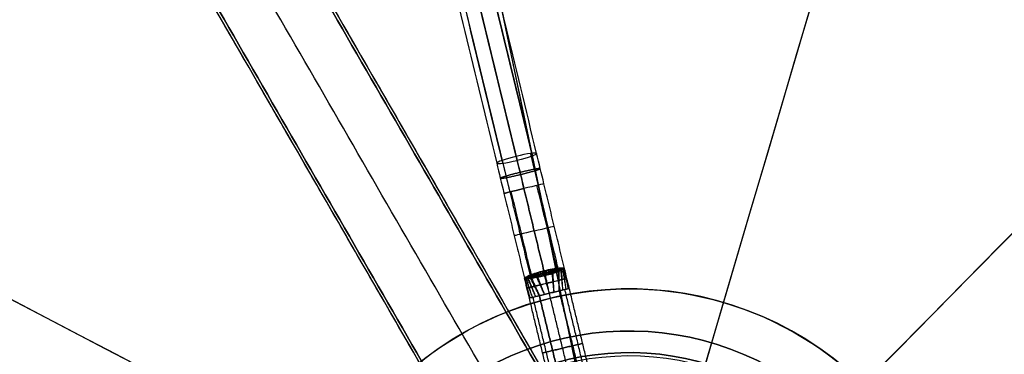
# Model space of a CAD drawing. Header units: millimetres. Extents: x -2184 to 252, y -240 to 239.
# Tile 252 of 256: x -59 to 36, y 26 to 58. Entities that reach past the tile are written whole.
import ezdxf

# ---------------------------------------------------------------- set-up
doc = ezdxf.new("R2010")
doc.units = ezdxf.units.MM
for name, color, linetype, true_color in [('IGES level 15', 7, 'Continuous', 0xcad1ed), ('IGES level 22', 7, 'Continuous', 0x868b8b), ('IGES level 26', 7, 'Continuous', 0x7e7e7e), ('IGES level 3', 7, 'Continuous', 0x868b8b), ('IGES level 38', 7, 'Continuous', 0x868b8b), ('IGES level 46', 7, 'Continuous', 0xcbd2ee), ('IGES level 5', 7, 'Continuous', 0x868b8b), ('IGES level 7', 7, 'Continuous', 0xcbd2ee)]:
    doc.layers.add(name, color=color, linetype=linetype, true_color=true_color)

# ---------------------------------------------------------------- blocks, each defined once
blk = doc.blocks.new('DOME PIE')
at = {"layer": 'IGES level 15', "extrusion": (0, 0, -1)}
for radius in [210, 210, 206, 206]:
    blk.add_arc((-121.895, 221.129, -1212), radius, 286.39679, 106.39679, dxfattribs=at)
at = {"layer": 'IGES level 15', "extrusion": (0.979123, 0.203269, -6.12323e-17)}
for radius in [210, 206]:
    blk.add_arc((191.734, 1212, 164.299), radius, 360, 90, dxfattribs=at)
at = {"layer": 'IGES level 15'}
for radius in [210, 210, 206, 206]:
    blk.add_arc((121.895, 221.129, 1212), radius, 253.60321, 73.60321, dxfattribs=at)
at = {"layer": 'IGES level 15', "extrusion": (0.95933, -0.282288, 1.29995e-17)}
blk.add_arc((246.545, 1212, 54.516), 210, 0, 90, dxfattribs=at)
at = {"layer": 'IGES level 15', "extrusion": (0.95933, -0.282288, 3.63849e-17)}
blk.add_arc((246.545, 1212, 54.516), 206, 0, 90, dxfattribs=at)
at = {"layer": 'IGES level 15', "extrusion": (0.712984, -0.70118, 6.12323e-17)}
for radius in [210, 206]:
    blk.add_arc((243.132, 1212, -68.142), radius, 360, 90, dxfattribs=at)
at = {"layer": 'IGES level 15', "extrusion": (0.46402, 0.885825, -6.12323e-17)}
for radius in [210, 206]:
    blk.add_arc((-5.37, 1212, 252.443), radius, 360, 90, dxfattribs=at)
at = {"layer": 'IGES level 22', "extrusion": (0, 0, -1)}
blk.add_arc((-121.895, 221.129, -1209), 26, 300.9225, 120.9225, dxfattribs=at)
at = {"layer": 'IGES level 26', "extrusion": (0, 0, -1)}
for centre, radius in [((-121.895, 221.129, -1219.619), 28.4), ((-121.895, 221.129, -1217.619), 28.4), ((-121.895, 221.129, -1218.119), 26.3), ((-121.895, 221.129, -1216.869), 26.3)]:
    blk.add_arc(centre, radius, 313.23622, 133.23622, dxfattribs=at)
at = {"layer": 'IGES level 26'}
for radius in [28.4, 26.3]:
    blk.add_arc((121.895, 221.129, 1215.619), radius, 46.76378, 226.76378, dxfattribs=at)
blk.add_open_spline([(129.299, 248.547, 1219.619), (129.299, 248.547, 1215.619)], degree=1, dxfattribs=at)
at = {"layer": 'IGES level 3', "extrusion": (0, 0, -1)}
for centre in [(-121.895, 221.129, -1211), (-121.895, 221.129, -1210)]:
    blk.add_arc(centre, 32.5, 316.39679, 136.39679, dxfattribs=at)
at = {"layer": 'IGES level 3'}
blk.add_arc((121.895, 221.129, 1209), 32.5, 43.60321, 223.60321, dxfattribs=at)
for points in [[(132.085, 251.99, 1211), (132.085, 251.99, 1209)], [(104.503, 248.583, 1211), (104.503, 248.583, 1209)]]:
    blk.add_open_spline(points, degree=1, dxfattribs=at)
at = {"layer": 'IGES level 38'}
for points in [[(0, 442.257), (120.388, 233.739)], [(0, 442.257, 12.5), (120.388, 233.739, 12.5)], [(1.5, 439.659, 25), (120.388, 233.739, 25)], [(111.728, 228.739), (-8.66, 437.257)], [(111.728, 228.739, 12.5), (-8.66, 437.257, 12.5)], [(111.728, 228.739, 25), (-7.16, 434.659, 25)]]:
    blk.add_open_spline(points, degree=1, dxfattribs=at)
at = {"layer": 'IGES level 46'}
for points in [[(-0.217, 442.132, -0.5), (119.783, 234.286, -0.5)], [(119.783, 234.286), (-0.217, 442.132)], [(-0.217, 442.132, -0.25), (119.783, 234.286, -0.25)], [(115.67, 231.911), (-4.33, 439.757)], [(115.67, 231.911, -0.5), (-4.33, 439.757, -0.5)], [(111.556, 229.536, -0.5), (-8.444, 437.382, -0.5)], [(-8.444, 437.382), (111.556, 229.536)], [(111.556, 229.536, -0.25), (-8.444, 437.382, -0.25)]]:
    blk.add_open_spline(points, degree=1, dxfattribs=at)
at = {"layer": 'IGES level 5', "extrusion": (0, 0, -1)}
for centre, radius, start, end in [((-121.895, 221.129, -1200.5), 211.5, 69.12965, 249.12965), ((-121.895, 221.129, -1211), 211.5, 69.12965, 249.12965), ((-121.895, 221.129, -1211), 210.5, 69.12965, 249.12965), ((-121.895, 221.129, -1200), 199.5, 69.12965, 249.12965), ((-121.895, 221.129, -1205.75), 211.5, 69.12965, 249.12965), ((-121.895, 221.129, -1205.75), 210.5, 69.12965, 249.12965), ((-121.895, 221.129, -1212), 210, 286.39679, 106.39679), ((-121.895, 221.129, -1212), 206, 286.39679, 106.39679), ((-121.895, 221.129, -1199.5), 199.5, 69.12965, 249.12965), ((-121.895, 221.129, -1212), 210, 106.39679, 286.39679), ((-121.895, 221.129, -1205.75), 211.5, 249.12965, 69.12965), ((-121.895, 221.129, -1211), 211.5, 249.12965, 69.12965), ((-121.895, 221.129, -1212), 206, 106.39679, 286.39679), ((-121.895, 221.129, -1205.75), 210.5, 249.12965, 69.12965), ((-121.895, 221.129, -1200.5), 210.5, 249.12965, 69.12965), ((-121.895, 221.129, -1211), 210.5, 249.12965, 69.12965), ((-121.895, 221.129, -1199.5), 199.5, 249.12965, 69.12965), ((-121.895, 221.129, -1200), 199.5, 249.12965, 69.12965), ((-121.895, 221.129, -1206), 206, 286.39679, 15.28418)]:
    blk.add_arc(centre, radius, start, end, dxfattribs=at)
at = {"layer": 'IGES level 5'}
for centre, radius, start, end in [((121.895, 221.129, 1200.5), 210.5, 290.87035, 110.87035), ((121.895, 221.129, 1199), 210, 290.87035, 110.87035), ((121.895, 221.129, 1200), 206, 73.60321, 253.60321), ((121.895, 221.129, 1199), 199.5, 290.87035, 110.87035), ((121.895, 221.129, 1200.5), 211.5, 110.87035, 290.87035), ((121.895, 221.129, 1200), 206, 253.60321, 73.60321), ((121.895, 221.129, 1199), 210, 110.87035, 290.87035), ((121.895, 221.129, 1200), 210, 110.87035, 253.60321), ((121.895, 221.129, 1199), 199.5, 110.87035, 290.87035)]:
    blk.add_arc(centre, radius, start, end, dxfattribs=at)
for points in [[(197.086, 23.916, 1199.439), (591.512, 174.298, 1199.439), (441.129, 568.724, 1199.439), (46.704, 418.341, 1199.439)], [(196.835, 24.577, 1200.146), (589.939, 174.455, 1200.146), (440.06, 567.559, 1200.146), (46.956, 417.681, 1200.146)], [(46.704, 418.341, 1199.439), (-347.722, 267.959, 1199.439), (-197.339, -126.467, 1199.439), (197.086, 23.916, 1199.439)], [(46.956, 417.681, 1200.146), (-346.148, 267.802, 1200.146), (-196.27, -125.302, 1200.146), (196.835, 24.577, 1200.146)]]:
    blk.add_rational_spline(points, [0.816490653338, 0.272163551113, 0.272163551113, 0.816490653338], degree=3, dxfattribs=at)
at = {"layer": 'IGES level 7', "extrusion": (0.233997, -0.966989, 0.100881)}
for start, end in [(90, 180), (0, 90), (180, 270)]:
    blk.add_arc((170.484, 1229.146, -109.325), 2, start, end, dxfattribs=at)
at = {"layer": 'IGES level 7', "extrusion": (-0.971948, -0.235197, 1.07493e-09)}
blk.add_arc((-229.739, 1182, -170.484), 32, 90, 95.78991, dxfattribs=at)
at = {"layer": 'IGES level 7', "extrusion": (-0.233997, 0.966989, -0.100881)}
blk.add_arc((-170.484, 1229.146, 109.325), 2, 180, 270, dxfattribs=at)
at = {"layer": 'IGES level 7', "extrusion": (-0.971948, -0.235197, 3.88892e-09)}
blk.add_arc((-229.739, 1182, -172.484), 30, 90, 95.78991, dxfattribs=at)
at = {"layer": 'IGES level 7', "extrusion": (0.971948, 0.235197, 1.31124e-09)}
blk.add_arc((229.739, 1182, 168.484), 30, 84.21009, 90, dxfattribs=at)
at = {"layer": 'IGES level 7', "extrusion": (0.971948, 0.235197, -8.56024e-10)}
blk.add_arc((229.739, 1182, 170.484), 28, 84.21009, 90, dxfattribs=at)
at = {"layer": 'IGES level 7', "extrusion": (0.235197, -0.971948, 1.63202e-27)}
blk.add_arc((170.484, 1212, -229.739), 2, 90, 180, dxfattribs=at)
at = {"layer": 'IGES level 7', "extrusion": (0.235197, -0.971948, -2.66871e-11)}
blk.add_arc((170.484, 1212, -229.739), 2, 180, 270, dxfattribs=at)
at = {"layer": 'IGES level 7', "extrusion": (0.235197, -0.971948, 2.66501e-11)}
blk.add_arc((170.484, 1212, -229.739), 2, 0, 90, dxfattribs=at)
at = {"layer": 'IGES level 7', "extrusion": (-0.235197, 0.971948, 2.66361e-11)}
blk.add_arc((-170.484, 1212, 229.739), 2, 180, 270, dxfattribs=at)
at = {"layer": 'IGES level 7', "extrusion": (-0.235197, 0.971948, 0)}
for centre, radius, start, end in [((-170.484, 1212, 225.498), 2, 90, 180), ((-170.484, 1212, 225.498), 2, 270, 360), ((-171.484, 1212, 213.756), 1, 90, 270), ((-169.484, 1212, 213.756), 1, 270, 360), ((-169.484, 1212, 213.756), 1, 0, 90)]:
    blk.add_arc(centre, radius, start, end, dxfattribs=at)
at = {"layer": 'IGES level 7', "extrusion": (0.235197, -0.971948, 0)}
for start, end in [(270, 360), (90, 180)]:
    blk.add_arc((170.484, 1212, -225.498), 2, start, end, dxfattribs=at)
at = {"layer": 'IGES level 7', "extrusion": (0.551192, 0.414238, -0.724289)}
blk.add_arc((136.105, 1011.591, -709.459), 1, 270.44394, 287.34197, dxfattribs=at)
at = {"layer": 'IGES level 7', "extrusion": (0.585836, 0.425501, 0.689743)}
blk.add_arc((140.045, 711.626, 1011.16), 1, 74.13879, 91.22962, dxfattribs=at)
at = {"layer": 'IGES level 7', "extrusion": (0.971666, 0.236356, -1.99537e-13)}
blk.add_arc((221.288, 1213, 170.749), 1, 90, 116.57557, dxfattribs=at)
at = {"layer": 'IGES level 7', "extrusion": (0.972228, 0.234037, 8.72146e-14)}
blk.add_arc((221.695, 1211, 170.22), 1, 243.42443, 270, dxfattribs=at)
at = {"layer": 'IGES level 7', "extrusion": (0.71556, -0.110583, 0.689743)}
blk.add_arc((269.914, 826.027, 889.048), 1, 268.77038, 285.86121, dxfattribs=at)
at = {"layer": 'IGES level 7', "extrusion": (0.6796, -0.116405, -0.724289)}
blk.add_arc((271.098, 886.53, -830.33), 1, 72.65803, 89.55606, dxfattribs=at)
at = {"layer": 'IGES level 7'}
for points, degree in [([(110.909, 266.529, 1213.837), (86.104, 369.035, 1203.143)], 1), ([(112.429, 266.821, 1213.109), (87.624, 369.327, 1202.415)], 1), ([(87.684, 369.078, 1199.891), (112.489, 266.572, 1210.585)], 1), ([(112.9, 266.804, 1211.847), (88.095, 369.309, 1201.153)], 1), ([(84.208, 368.369, 1201.153), (109.012, 265.863, 1211.847)], 1), ([(84.743, 368.645, 1202.56), (109.548, 266.139, 1213.254)], 1), ([(109.615, 265.862, 1210.44), (84.81, 368.368, 1199.746)], 1), ([(86.199, 368.643, 1199.163), (111.004, 266.137, 1209.857)], 1), ([(113.608, 255.375, 1214), (111.668, 263.392, 1214)], 1), ([(111.668, 263.392, 1210), (113.608, 255.375, 1210)], 1), ([(112.901, 263.69, 1210.454), (114.857, 255.607, 1210.454)], 1), ([(115.001, 255.63, 1213.414), (113.043, 263.724, 1213.414)], 1), ([(115.607, 255.617, 1212), (113.612, 263.862, 1212)], 1), ([(109.724, 262.921, 1212), (111.719, 254.676, 1212)], 1), ([(110.294, 263.059, 1213.414), (112.255, 254.952, 1213.414)], 1), ([(112.389, 255.02, 1210.454), (110.435, 263.093, 1210.454)], 1), ([(112.167, 254.926, 1210.684), (111.915, 254.804, 1210.998), (111.755, 254.732, 1211.395), (111.728, 254.678, 1211.812)], 3), ([(111.73, 254.669, 1211.81), (111.756, 254.732, 1211.394), (111.915, 254.804, 1210.997), (112.167, 254.926, 1210.684)], 3), ([(112.167, 254.926, 1210.684), (112.512, 255.092, 1210.256), (113.05, 255.241, 1210), (113.608, 255.375, 1210)], 3), ([(113.608, 255.375, 1214), (113.084, 255.248, 1214), (112.579, 255.105, 1213.776), (112.236, 254.943, 1213.393)], 3), ([(113.67, 253.091, 1213), (113.006, 254.784, 1213.769)], 1), ([(115.094, 255.634, 1213.316), (114.712, 255.625, 1213.744), (114.166, 255.511, 1214), (113.608, 255.375, 1214)], 3), ([(113.608, 255.375, 1210), (114.132, 255.502, 1210), (114.646, 255.605, 1210.224), (115.026, 255.618, 1210.607)], 3), ([(114.134, 253.203, 1211), (113.667, 254.929, 1210.106)], 1), ([(114.134, 253.203, 1213), (113.759, 254.952, 1213.894)], 1), ([(114.597, 253.315, 1211), (114.414, 255.125, 1210.231)], 1), ([(114.597, 253.315, 1213), (114.499, 255.147, 1213.732)], 1), ([(115.008, 255.324, 1210.581), (115.008, 255.324, 1210.581), (115.007, 255.323, 1210.58), (115.006, 255.323, 1210.58)], 3), ([(115.585, 255.612, 1211.701), (115.518, 255.602, 1211.261), (115.328, 255.455, 1210.859), (115.008, 255.324, 1210.581)], 3), ([(115.008, 255.324, 1210.581), (115.328, 255.455, 1210.859), (115.518, 255.602, 1211.261), (115.587, 255.602, 1211.699)], 3), ([(115.106, 253.438, 1211), (115.008, 255.324, 1210.581)], 1), ([(115.106, 253.438, 1213), (115.076, 255.342, 1213.349)], 1), ([(115.598, 255.615, 1212.189), (115.555, 255.61, 1212.635), (115.385, 255.474, 1213.051), (115.078, 255.343, 1213.348)], 3), ([(115.078, 255.343, 1213.348), (115.385, 255.474, 1213.051), (115.555, 255.61, 1212.635), (115.601, 255.606, 1212.19)], 3), ([(115.094, 255.634, 1213.316), (115.375, 255.641, 1213.002), (115.55, 255.65, 1212.605), (115.599, 255.615, 1212.188)], 3), ([(115.601, 255.606, 1212.19), (115.549, 255.65, 1212.606), (115.375, 255.641, 1213.003), (115.094, 255.634, 1213.316)], 3), ([(115.455, 253.523, 1211.067), (115.274, 255.443, 1210.876)], 1), ([(115.455, 253.523, 1212.933), (115.328, 255.457, 1213.039)], 1), ([(115.772, 253.599, 1211.272), (115.456, 255.54, 1211.214)], 1), ([(115.772, 253.599, 1212.728), (115.494, 255.549, 1212.69)], 1), ([(115.996, 253.654, 1211.6), (115.565, 255.597, 1211.575)], 1), ([(115.996, 253.654, 1212.4), (115.584, 255.601, 1212.321)], 1), ([(115.599, 255.615, 1212.188), (115.598, 255.615, 1212.188), (115.598, 255.615, 1212.189), (115.598, 255.615, 1212.189)], 3), ([(115.599, 255.615, 1212.188), (115.604, 255.616, 1212.125), (115.607, 255.617, 1212.063), (115.607, 255.617, 1212)], 3), ([(116.078, 253.673, 1212), (115.607, 255.615, 1211.947)], 1), ([(111.728, 254.678, 1211.812), (111.722, 254.677, 1211.875), (111.719, 254.676, 1211.937), (111.719, 254.676, 1212)], 3), ([(112.19, 252.732, 1212), (111.72, 254.675, 1212.053)], 1), ([(111.728, 254.678, 1211.811), (111.769, 254.694, 1211.365), (111.982, 254.651, 1210.949), (112.316, 254.674, 1210.652)], 3), ([(111.728, 254.678, 1211.812), (111.728, 254.678, 1211.812), (111.728, 254.678, 1211.811), (111.728, 254.678, 1211.811)], 3), ([(112.316, 254.674, 1210.652), (111.982, 254.651, 1210.949), (111.769, 254.694, 1211.365), (111.73, 254.669, 1211.81)], 3), ([(111.744, 254.672, 1212.301), (112.387, 254.689, 1213.419), (112.387, 254.689, 1213.42), (111.741, 254.682, 1212.299)], 3), ([(112.386, 254.689, 1213.419), (112.04, 254.663, 1213.142), (111.805, 254.704, 1212.739), (111.744, 254.672, 1212.301)], 3), ([(112.271, 252.752, 1211.6), (111.747, 254.673, 1211.679)], 1), ([(112.271, 252.752, 1212.4), (111.766, 254.678, 1212.425)], 1), ([(112.495, 252.806, 1211.272), (111.851, 254.668, 1211.31)], 1), ([(112.495, 252.806, 1212.728), (111.889, 254.677, 1212.786)], 1), ([(112.812, 252.883, 1211.067), (112.041, 254.661, 1210.961)], 1), ([(112.812, 252.883, 1212.933), (112.095, 254.674, 1213.124)], 1), ([(113.162, 252.968, 1211), (112.318, 254.674, 1210.651)], 1), ([(112.386, 254.689, 1213.419), (113.162, 252.968, 1213)], 1), ([(112.388, 254.689, 1213.42), (112.387, 254.689, 1213.42), (112.387, 254.689, 1213.419), (112.386, 254.689, 1213.419)], 3), ([(113.67, 253.091, 1211), (112.92, 254.765, 1210.268)], 1), ([(115.106, 253.438, 1211), (113.162, 252.968, 1211)], 1), ([(113.162, 252.968, 1213), (115.106, 253.438, 1213)], 1), ([(115.749, 242.276, 1213), (113.162, 252.968, 1213)], 1), ([(113.162, 252.968, 1211), (115.749, 242.276, 1211)], 1), ([(116.721, 242.511, 1211), (114.134, 253.203, 1211)], 1), ([(116.721, 242.511, 1213), (114.134, 253.203, 1213)], 1), ([(117.693, 242.747, 1211), (115.106, 253.438, 1211)], 1), ([(115.106, 253.438, 1213), (117.693, 242.747, 1213)], 1), ([(118.233, 242.877, 1212.831), (115.646, 253.569, 1212.831)], 1), ([(118.233, 242.877, 1211.169), (115.646, 253.569, 1211.169)], 1), ([(118.665, 242.982, 1212), (116.078, 253.673, 1212)], 1), ([(114.777, 242.041, 1212), (112.19, 252.732, 1212)], 1), ([(115.132, 242.127, 1211.227), (112.545, 252.818, 1211.227)], 1), ([(115.132, 242.127, 1212.773), (112.545, 252.818, 1212.773)], 1), ([(114.455, 247.622, 1211), (116.399, 248.092, 1211)], 1), ([(116.399, 248.092, 1213), (114.455, 247.622, 1213)], 1)]:
    blk.add_open_spline(points, degree=degree, dxfattribs=at)
for points, weights, degree in [([(112.297, 266.804, 1213.254), (112.545, 265.781, 1213.361), (112.794, 264.753, 1213.414), (113.043, 263.724, 1213.414)], [0.816490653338, 0.815795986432, 0.815795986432, 0.816490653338], 3), ([(112.364, 266.527, 1210.44), (112.59, 265.596, 1210.537), (112.816, 264.661, 1210.586), (113.043, 263.724, 1210.586)], [0.816490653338, 0.815795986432, 0.815795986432, 0.816490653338], 3), ([(109.548, 266.139, 1213.254), (109.796, 265.116, 1213.361), (110.045, 264.088, 1213.414), (110.294, 263.059, 1213.414)], [0.816490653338, 0.815795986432, 0.815795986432, 0.816490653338], 3), ([(109.615, 265.862, 1210.44), (109.841, 264.93, 1210.537), (110.067, 263.995, 1210.586), (110.294, 263.059, 1210.586)], [0.816490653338, 0.815795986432, 0.815795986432, 0.816490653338], 3), ([(113.256, 265.335, 1211.962), (113.242, 265.392, 1213.132), (112.427, 265.238, 1213.959), (111.288, 264.962, 1213.959)], [0.955967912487, 0.769303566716, 0.769303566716, 0.955967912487], 3), ([(111.335, 264.766, 1209.964), (112.474, 265.042, 1209.964), (113.27, 265.277, 1210.792), (113.256, 265.335, 1211.962)], [0.955967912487, 0.769303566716, 0.769303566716, 0.955967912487], 3), ([(111.288, 264.962, 1213.959), (110.149, 264.687, 1213.959), (109.354, 264.451, 1213.132), (109.368, 264.394, 1211.962)], [0.955967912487, 0.769303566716, 0.769303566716, 0.955967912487], 3), ([(109.368, 264.394, 1211.962), (109.382, 264.336, 1210.792), (110.197, 264.491, 1209.964), (111.335, 264.766, 1209.964)], [0.955967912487, 0.769303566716, 0.769303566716, 0.955967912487], 3), ([(112.018, 254.794, 1210.92), (112.049, 254.726, 1210.905), (112.089, 254.662, 1210.896)], [0.99807858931, 0.996180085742, 1], 2), ([(112.077, 254.807, 1213.168), (112.109, 254.74, 1213.183), (112.15, 254.675, 1213.191)], [0.99803720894, 0.996099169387, 1], 2), ([(112.091, 254.854, 1210.797), (112.136, 254.756, 1210.775), (112.198, 254.667, 1210.767)], [0.998292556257, 0.993210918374, 1], 2), ([(112.155, 254.869, 1213.286), (112.202, 254.771, 1213.308), (112.266, 254.681, 1213.314)], [0.998248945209, 0.993039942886, 1], 2), ([(112.195, 254.905, 1213.341), (112.25, 254.79, 1213.366), (112.327, 254.685, 1213.369)], [0.998880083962, 0.991097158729, 1], 2), ([(112.2, 254.941, 1210.645), (112.261, 254.802, 1210.615), (112.354, 254.678, 1210.619)], [1, 0.988178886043, 0.999999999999], 2), ([(112.215, 254.924, 1213.367), (112.274, 254.8, 1213.395), (112.357, 254.687, 1213.395)], [0.999372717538, 0.990026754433, 1], 2), ([(112.233, 254.956, 1210.607), (112.296, 254.811, 1210.579), (112.392, 254.681, 1210.587)], [1, 0.987251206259, 0.999999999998], 2), ([(112.302, 254.986, 1210.534), (112.369, 254.829, 1210.508), (112.469, 254.69, 1210.527)], [1, 0.985484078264, 0.999999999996], 2), ([(112.37, 255.002, 1213.527), (112.438, 254.845, 1213.552), (112.538, 254.706, 1213.531)], [1, 0.98542726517, 0.999999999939], 2), ([(112.454, 255.044, 1210.4), (112.524, 254.867, 1210.38), (112.63, 254.713, 1210.418)], [1, 0.982245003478, 0.99999999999], 2), ([(112.519, 255.059, 1213.648), (112.59, 254.883, 1213.667), (112.695, 254.729, 1213.627)], [1, 0.982330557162, 0.999999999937], 2), ([(112.622, 255.102, 1210.281), (112.694, 254.909, 1210.267), (112.801, 254.742, 1210.323)], [1, 0.979382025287, 0.999999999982], 2), ([(112.68, 255.114, 1213.753), (112.752, 254.923, 1213.767), (112.857, 254.756, 1213.709)], [1, 0.979615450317, 0.999999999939], 2), ([(112.711, 255.131, 1210.229), (112.784, 254.931, 1210.216), (112.889, 254.759, 1210.282)], [1, 0.97812070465, 0.999999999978], 2), ([(112.764, 255.141, 1213.798), (112.837, 254.944, 1213.81), (112.941, 254.772, 1213.745)], [1, 0.978409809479, 0.999999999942], 2), ([(112.802, 255.16, 1210.182), (112.875, 254.954, 1210.172), (112.979, 254.777, 1210.245)], [1, 0.977016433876, 0.999999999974], 2), ([(112.851, 255.169, 1213.84), (112.925, 254.966, 1213.85), (113.026, 254.789, 1213.777)], [1, 0.977316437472, 0.999999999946], 2), ([(112.94, 255.197, 1213.877), (113.013, 254.988, 1213.885), (113.111, 254.806, 1213.805)], [1, 0.976390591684, 0.999999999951], 2), ([(112.992, 255.216, 1210.104), (113.062, 255.001, 1210.098), (113.155, 254.814, 1210.185)], [1, 0.975343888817, 0.999999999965], 2), ([(113.032, 255.224, 1213.909), (113.104, 255.011, 1213.915), (113.196, 254.825, 1213.829)], [1, 0.975615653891, 0.999999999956], 2), ([(113.192, 255.272, 1210.046), (113.256, 255.049, 1210.044), (113.334, 254.854, 1210.142)], [1, 0.974160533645, 0.999999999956], 2), ([(113.22, 255.277, 1213.96), (113.286, 255.056, 1213.962), (113.364, 254.862, 1213.865)], [1, 0.974421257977, 0.99999999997], 2), ([(113.398, 255.324, 1210.012), (113.456, 255.096, 1210.011), (113.519, 254.895, 1210.115)], [1, 0.973417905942, 0.999999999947], 2), ([(113.412, 255.327, 1213.99), (113.472, 255.1, 1213.99), (113.536, 254.9, 1213.887)], [1, 0.973614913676, 0.999999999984], 2), ([(113.503, 255.35, 1210.003), (113.559, 255.121, 1210.003), (113.615, 254.917, 1210.108)], [1, 0.973242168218, 0.999999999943], 2), ([(113.713, 255.401, 1213.997), (113.768, 255.171, 1213.997), (113.811, 254.964, 1213.892)], [1, 0.973242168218, 0.999999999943], 2), ([(113.804, 255.422, 1210.01), (113.855, 255.193, 1210.01), (113.89, 254.985, 1210.113)], [1, 0.973614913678, 0.999999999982], 2), ([(113.818, 255.426, 1213.988), (113.87, 255.196, 1213.989), (113.906, 254.988, 1213.885)], [1, 0.973417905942, 0.999999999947], 2), ([(113.998, 255.465, 1210.04), (114.041, 255.238, 1210.038), (114.059, 255.03, 1210.135)], [1, 0.974421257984, 0.999999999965], 2), ([(114.025, 255.473, 1213.954), (114.07, 255.246, 1213.956), (114.09, 255.036, 1213.858)], [1, 0.974160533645, 0.999999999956], 2), ([(114.189, 255.504, 1210.091), (114.223, 255.282, 1210.085), (114.226, 255.074, 1210.171)], [1, 0.975615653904, 0.99999999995], 2), ([(114.228, 255.515, 1213.896), (114.264, 255.292, 1213.902), (114.267, 255.083, 1213.815)], [1, 0.975343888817, 0.999999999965], 2), ([(114.283, 255.522, 1210.123), (114.314, 255.303, 1210.115), (114.31, 255.096, 1210.195)], [1, 0.976390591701, 0.999999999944], 2), ([(114.376, 255.538, 1210.16), (114.403, 255.323, 1210.15), (114.394, 255.119, 1210.223)], [1, 0.977316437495, 0.999999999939], 2), ([(114.423, 255.552, 1213.818), (114.452, 255.336, 1213.828), (114.441, 255.131, 1213.755)], [1, 0.977016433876, 0.999999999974], 2), ([(114.465, 255.553, 1210.202), (114.49, 255.344, 1210.19), (114.477, 255.143, 1210.255)], [1, 0.978409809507, 0.999999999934], 2), ([(114.517, 255.568, 1213.771), (114.544, 255.357, 1213.784), (114.529, 255.155, 1213.718)], [1, 0.97812070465, 0.999999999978], 2), ([(114.553, 255.567, 1210.247), (114.576, 255.364, 1210.233), (114.559, 255.168, 1210.291)], [1, 0.979615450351, 0.999999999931], 2), ([(114.61, 255.583, 1213.719), (114.634, 255.379, 1213.733), (114.615, 255.181, 1213.677)], [1, 0.979382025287, 0.999999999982], 2), ([(114.721, 255.591, 1210.352), (114.738, 255.403, 1210.333), (114.716, 255.218, 1210.373)], [1, 0.982330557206, 0.999999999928], 2), ([(114.786, 255.608, 1213.6), (114.804, 255.419, 1213.62), (114.78, 255.234, 1213.582)], [1, 0.982245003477, 0.99999999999], 2), ([(114.88, 255.609, 1210.473), (114.891, 255.439, 1210.448), (114.865, 255.269, 1210.469)], [1, 0.985427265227, 0.999999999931], 2), ([(114.947, 255.626, 1213.466), (114.96, 255.456, 1213.492), (114.934, 255.287, 1213.473)], [1, 0.985484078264, 0.999999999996], 2), ([(115.022, 255.631, 1213.393), (115.032, 255.473, 1213.421), (115.007, 255.314, 1213.413)], [1, 0.987251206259, 0.999999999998], 2), ([(115.053, 255.619, 1210.635), (115.058, 255.478, 1210.605), (115.035, 255.335, 1210.605)], [0.999999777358, 0.989703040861, 1], 2), ([(115.059, 255.633, 1213.355), (115.068, 255.481, 1213.385), (115.042, 255.328, 1213.381)], [1, 0.988178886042, 0.999999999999], 2), ([(115.079, 255.62, 1210.663), (115.085, 255.484, 1210.634), (115.063, 255.347, 1210.631)], [0.999999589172, 0.990499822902, 1], 2), ([(115.131, 255.621, 1210.721), (115.137, 255.497, 1210.693), (115.119, 255.371, 1210.686)], [0.999999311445, 0.992038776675, 1], 2), ([(115.196, 255.605, 1213.203), (115.2, 255.498, 1213.225), (115.185, 255.39, 1213.233)], [0.998292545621, 0.993210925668, 1], 2), ([(115.227, 255.621, 1210.843), (115.234, 255.521, 1210.82), (115.225, 255.419, 1210.809)], [0.999999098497, 0.994788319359, 1], 2), ([(115.288, 255.585, 1213.08), (115.291, 255.511, 1213.095), (115.285, 255.436, 1213.104)], [0.998078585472, 0.996180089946, 1], 2), ([(115.39, 255.62, 1211.108), (115.398, 255.565, 1211.098), (115.401, 255.509, 1211.09)], [0.999999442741, 0.99838921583, 1], 2), ([(115.425, 255.621, 1211.179), (115.432, 255.575, 1211.171), (115.436, 255.528, 1211.165)], [0.999999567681, 0.998889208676, 1], 2), ([(115.442, 255.576, 1212.804), (115.445, 255.548, 1212.809), (115.446, 255.52, 1212.812)], [0.999199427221, 0.999204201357, 1], 2), ([(115.456, 255.622, 1211.251), (115.463, 255.584, 1211.245), (115.467, 255.546, 1211.24)], [0.999999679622, 0.999259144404, 1], 2), ([(115.473, 255.579, 1212.73), (115.475, 255.559, 1212.733), (115.477, 255.539, 1212.735)], [0.999455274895, 0.999518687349, 1], 2), ([(115.501, 255.584, 1212.654), (115.503, 255.569, 1212.656), (115.504, 255.555, 1212.658)], [0.999653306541, 0.999724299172, 1], 2), ([(115.511, 255.621, 1211.4), (115.516, 255.598, 1211.397), (115.519, 255.575, 1211.393)], [0.999999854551, 0.999719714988, 1], 2), ([(115.547, 255.593, 1212.5), (115.548, 255.588, 1212.5), (115.549, 255.582, 1212.501)], [0.999894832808, 0.999930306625, 1], 2), ([(115.555, 255.618, 1211.553), (115.557, 255.607, 1211.551), (115.559, 255.595, 1211.55)], [0.999999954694, 0.999925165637, 1], 2), ([(115.58, 255.602, 1212.342), (115.58, 255.601, 1212.342), (115.581, 255.599, 1212.342)], [0.999983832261, 0.999990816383, 1], 2), ([(111.75, 254.676, 1211.658), (111.75, 254.674, 1211.658), (111.751, 254.673, 1211.658)], [0.999983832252, 0.999990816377, 1], 2), ([(111.771, 254.681, 1212.45), (111.772, 254.68, 1212.45), (111.772, 254.678, 1212.45)], [0.999984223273, 0.999991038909, 1], 2), ([(111.784, 254.683, 1211.5), (111.785, 254.677, 1211.5), (111.787, 254.672, 1211.499)], [0.999894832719, 0.999930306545, 1], 2), ([(111.813, 254.69, 1212.605), (111.815, 254.684, 1212.606), (111.817, 254.679, 1212.607)], [0.999896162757, 0.999931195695, 1], 2), ([(111.829, 254.695, 1211.346), (111.834, 254.682, 1211.344), (111.839, 254.668, 1211.342)], [0.999653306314, 0.999724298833, 1], 2), ([(111.856, 254.704, 1211.27), (111.863, 254.685, 1211.267), (111.871, 254.666, 1211.265)], [0.999455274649, 0.999518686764, 1], 2), ([(111.867, 254.704, 1212.756), (111.871, 254.691, 1212.758), (111.877, 254.677, 1212.76)], [0.999654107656, 0.999724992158, 1], 2), ([(111.885, 254.715, 1211.196), (111.895, 254.689, 1211.191), (111.907, 254.664, 1211.188)], [0.999199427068, 0.999204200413, 1], 2), ([(111.897, 254.714, 1212.83), (111.904, 254.695, 1212.832), (111.912, 254.676, 1212.835)], [0.999454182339, 0.999517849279, 1], 2), ([(111.93, 254.726, 1212.902), (111.941, 254.7, 1212.906), (111.952, 254.674, 1212.91)], [0.999194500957, 0.99919957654, 1], 2)]:
    blk.add_rational_spline(points, weights, degree=degree, dxfattribs=at)
for points, knots in [([(111.741, 254.682, 1212.299), (111.746, 254.688, 1212.341), (111.753, 254.693, 1212.382), (111.761, 254.698, 1212.423), (111.782, 254.713, 1212.536), (111.814, 254.73, 1212.648), (111.854, 254.751, 1212.756), (111.922, 254.785, 1212.937), (112.015, 254.833, 1213.108), (112.127, 254.89, 1213.26), (112.161, 254.907, 1213.306), (112.198, 254.925, 1213.35), (112.236, 254.943, 1213.393)], [0.88410384, 0.88410384, 0.88410384, 0.88410384, 0.884230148, 0.884230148, 0.884230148, 0.884581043, 0.884581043, 0.884581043, 0.885177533, 0.885177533, 0.885177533, 0.885358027, 0.885358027, 0.885358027, 0.885358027]), ([(113.713, 254.94, 1210.106), (113.583, 254.908, 1210.106), (113.452, 254.879, 1210.119), (113.324, 254.851, 1210.144), (113.141, 254.811, 1210.18), (112.961, 254.771, 1210.243), (112.793, 254.741, 1210.327), (112.622, 254.71, 1210.413), (112.46, 254.685, 1210.524), (112.316, 254.674, 1210.652)], [0.463831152, 0.463831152, 0.463831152, 0.463831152, 0.464232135, 0.464232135, 0.464232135, 0.464807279, 0.464807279, 0.464807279, 0.465391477, 0.465391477, 0.465391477, 0.465391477]), ([(112.388, 254.689, 1213.42), (112.463, 254.696, 1213.481), (112.542, 254.706, 1213.537), (112.625, 254.718, 1213.586), (112.791, 254.742, 1213.687), (112.972, 254.776, 1213.766), (113.156, 254.816, 1213.818), (113.337, 254.855, 1213.869), (113.527, 254.896, 1213.895), (113.714, 254.941, 1213.894)], [1.762122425, 1.762122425, 1.762122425, 1.762122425, 1.762412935, 1.762412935, 1.762412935, 1.763005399, 1.763005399, 1.763005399, 1.763585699, 1.763585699, 1.763585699, 1.763585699]), ([(115.006, 255.323, 1210.58), (114.936, 255.294, 1210.519), (114.861, 255.267, 1210.463), (114.783, 255.24, 1210.414), (114.624, 255.186, 1210.313), (114.448, 255.133, 1210.234), (114.265, 255.084, 1210.182), (114.086, 255.037, 1210.131), (113.899, 254.987, 1210.105), (113.713, 254.94, 1210.106)], [0.298291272, 0.298291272, 0.298291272, 0.298291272, 0.298581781, 0.298581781, 0.298581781, 0.299174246, 0.299174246, 0.299174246, 0.299754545, 0.299754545, 0.299754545, 0.299754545]), ([(113.714, 254.941, 1213.894), (113.844, 254.971, 1213.894), (113.974, 255.006, 1213.881), (114.1, 255.039, 1213.856), (114.282, 255.087, 1213.82), (114.46, 255.134, 1213.757), (114.623, 255.184, 1213.673), (114.789, 255.234, 1213.587), (114.945, 255.286, 1213.476), (115.078, 255.343, 1213.348)], [1.758757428, 1.758757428, 1.758757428, 1.758757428, 1.759158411, 1.759158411, 1.759158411, 1.759733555, 1.759733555, 1.759733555, 1.760317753, 1.760317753, 1.760317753, 1.760317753]), ([(115.026, 255.618, 1210.607), (115.068, 255.62, 1210.65), (115.108, 255.62, 1210.694), (115.147, 255.621, 1210.74), (115.273, 255.621, 1210.891), (115.377, 255.621, 1211.063), (115.453, 255.622, 1211.244), (115.498, 255.622, 1211.351), (115.534, 255.621, 1211.463), (115.56, 255.618, 1211.577), (115.57, 255.616, 1211.618), (115.578, 255.615, 1211.66), (115.585, 255.612, 1211.701)], [0, 0, 0, 0, 0.000180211, 0.000180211, 0.000180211, 0.000775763, 0.000775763, 0.000775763, 0.001126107, 0.001126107, 0.001126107, 0.001253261, 0.001253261, 0.001253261, 0.001253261]), ([(115.607, 255.617, 1212), (115.607, 255.617, 1211.982), (115.606, 255.617, 1211.882), (115.597, 255.615, 1211.783), (115.585, 255.612, 1211.701)], [4.57205051, 4.57205051, 4.57205051, 4.57205051, 4.57698961, 4.59995315, 4.59995315, 4.59995315, 4.59995315]), ([(115.587, 255.602, 1211.699), (115.597, 255.615, 1211.782), (115.606, 255.617, 1211.882), (115.607, 255.617, 1211.982), (115.607, 255.617, 1212)], [2.92789767, 2.92789767, 2.92789767, 2.92789767, 2.95087845, 2.95580031, 2.95580031, 2.95580031, 2.95580031]), ([(111.719, 254.676, 1212), (111.719, 254.676, 1212.018), (111.721, 254.677, 1212.118), (111.729, 254.679, 1212.217), (111.741, 254.682, 1212.299)], [0.8562012, 0.8562012, 0.8562012, 0.8562012, 0.86112307, 0.88410384, 0.88410384, 0.88410384, 0.88410384]), ([(111.744, 254.672, 1212.301), (111.729, 254.679, 1212.218), (111.721, 254.677, 1212.118), (111.719, 254.676, 1212.018), (111.719, 254.676, 1212)], [5.93789767, 5.93789767, 5.93789767, 5.93789767, 5.96087845, 5.96580031, 5.96580031, 5.96580031, 5.96580031]), ([(115.053, 254.454, 1210.774), (114.879, 254.412, 1210.694), (114.509, 254.323, 1210.551), (113.872, 254.168, 1210.469), (113.239, 254.015, 1210.573), (112.878, 253.928, 1210.727), (112.601, 253.861, 1210.865), (112.399, 253.812, 1210.997), (112.153, 253.752, 1211.28), (111.99, 253.713, 1211.633), (111.935, 253.7, 1212.027), (111.999, 253.715, 1212.42), (112.172, 253.757, 1212.77), (112.427, 253.819, 1213.047), (112.635, 253.869, 1213.176), (112.744, 253.895, 1213.226)], [0.5, 0.5, 0.5, 0.5, 0.5555615, 0.6111231, 0.6666846, 0.7222461, 0.7222461, 0.7569654, 0.7916846, 0.8264038, 0.8611231, 0.8958423, 0.9305615, 0.9652808, 1, 1, 1, 1]), ([(112.744, 253.895, 1213.226), (112.918, 253.938, 1213.306), (113.288, 254.027, 1213.449), (113.925, 254.181, 1213.531), (114.558, 254.334, 1213.427), (114.919, 254.422, 1213.273), (115.196, 254.489, 1213.135), (115.398, 254.538, 1213.003), (115.644, 254.597, 1212.72), (115.807, 254.637, 1212.367), (115.862, 254.65, 1211.973), (115.798, 254.634, 1211.58), (115.625, 254.593, 1211.23), (115.369, 254.531, 1210.953), (115.162, 254.481, 1210.824), (115.053, 254.454, 1210.774)], [0, 0, 0, 0, 0.0555615, 0.1111231, 0.1666846, 0.2222461, 0.2222461, 0.2569654, 0.2916846, 0.3264038, 0.3611231, 0.3958423, 0.4305615, 0.4652808, 0.5, 0.5, 0.5, 0.5]), ([(112.19, 252.732, 1212), (112.19, 252.732, 1211.738), (112.294, 252.758, 1211.478), (112.654, 252.845, 1211.108), (112.907, 252.906, 1211), (113.162, 252.968, 1211)], [2.570796, 2.570796, 2.570796, 2.570796, 3.070796, 3.070796, 3.570796, 3.570796, 3.570796, 3.570796]), ([(113.162, 252.968, 1213), (112.907, 252.906, 1213), (112.654, 252.845, 1212.892), (112.294, 252.758, 1212.522), (112.19, 252.732, 1212.262), (112.19, 252.732, 1212)], [3.5707963, 3.5707963, 3.5707963, 3.5707963, 4.0707963, 4.0707963, 4.5707963, 4.5707963, 4.5707963, 4.5707963]), ([(115.106, 253.438, 1213), (115.36, 253.5, 1213), (115.613, 253.561, 1212.892), (115.973, 253.648, 1212.522), (116.078, 253.673, 1212.262), (116.078, 253.673, 1211.738), (115.973, 253.648, 1211.478), (115.613, 253.561, 1211.108), (115.36, 253.5, 1211), (115.106, 253.438, 1211)], [-1, -1, -1, -1, -0.75, -0.75, -0.5, -0.5, -0.25, -0.25, 0, 0, 0, 0])]:
    blk.add_open_spline(points, degree=3, knots=knots, dxfattribs=at)
for points, weights, knots in [([(111.887, 254.716, 1211.192), (111.93, 254.724, 1211.094), (111.982, 254.735, 1210.999), (112.069, 254.756, 1210.866), (112.1, 254.764, 1210.822), (112.165, 254.78, 1210.739), (112.199, 254.788, 1210.699), (112.234, 254.797, 1210.661)], [0.999185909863, 0.998810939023, 0.998234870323, 0.997050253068, 0.99660197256, 0.995632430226, 0.995109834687, 0.994573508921], [0.003754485, 0.003754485, 0.003754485, 0.003754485, 0.0039173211, 0.0039173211, 0.0039997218, 0.0039997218, 0.004082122, 0.004082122, 0.004082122, 0.004082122]), ([(112.305, 254.813, 1213.415), (112.296, 254.811, 1213.406), (112.287, 254.809, 1213.397), (112.269, 254.804, 1213.378), (112.26, 254.802, 1213.369), (112.233, 254.795, 1213.341), (112.216, 254.791, 1213.321), (112.164, 254.778, 1213.262), (112.13, 254.77, 1213.22), (112.037, 254.748, 1213.092), (111.98, 254.736, 1213.001), (111.932, 254.726, 1212.905)], [0.994449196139, 0.99457948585, 0.994717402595, 0.994985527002, 0.995118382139, 0.995512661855, 0.995769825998, 0.996517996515, 0.996982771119, 0.998205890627, 0.998797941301, 0.999179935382], [0.003317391, 0.003317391, 0.003317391, 0.003317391, 0.0033374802, 0.0033374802, 0.0033575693, 0.0033575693, 0.0033977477, 0.0033977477, 0.0034781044, 0.0034781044, 0.0036367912, 0.0036367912, 0.0036367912, 0.0036367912]), ([(112.234, 254.797, 1210.661), (112.246, 254.8, 1210.648), (112.257, 254.803, 1210.636), (112.281, 254.809, 1210.612), (112.292, 254.812, 1210.6), (112.328, 254.821, 1210.564), (112.353, 254.827, 1210.542), (112.427, 254.846, 1210.475), (112.479, 254.86, 1210.433), (112.587, 254.887, 1210.355), (112.644, 254.901, 1210.318), (112.732, 254.923, 1210.268), (112.762, 254.931, 1210.251), (112.822, 254.946, 1210.221), (112.853, 254.954, 1210.206), (112.944, 254.977, 1210.166), (113.005, 254.993, 1210.142), (113.13, 255.024, 1210.101), (113.194, 255.04, 1210.084), (113.325, 255.071, 1210.056), (113.391, 255.087, 1210.045), (113.491, 255.111, 1210.034), (113.525, 255.119, 1210.031), (113.593, 255.135, 1210.028), (113.627, 255.144, 1210.027), (113.662, 255.152, 1210.027)], [0.994573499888, 0.994405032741, 0.994246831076, 0.993932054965, 0.993777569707, 0.993321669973, 0.993027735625, 0.992170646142, 0.991631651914, 0.990613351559, 0.990133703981, 0.989469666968, 0.989259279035, 0.988861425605, 0.988674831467, 0.98817498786, 0.987905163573, 0.987438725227, 0.987242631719, 0.986917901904, 0.986791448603, 0.986667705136, 0.986637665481, 0.986604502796, 0.986601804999, 0.986613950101], [0, 0, 0, 0, 0.0000267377, 0.0000267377, 0.0000534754, 0.0000534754, 0.0001069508, 0.0001069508, 0.0002139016, 0.0002139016, 0.0003208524, 0.0003208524, 0.0003743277, 0.0003743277, 0.0004278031, 0.0004278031, 0.0005347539, 0.0005347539, 0.0006417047, 0.0006417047, 0.0007486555, 0.0007486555, 0.0008021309, 0.0008021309, 0.000855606, 0.000855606, 0.000855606, 0.000855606]), ([(113.662, 255.152, 1213.973), (113.598, 255.137, 1213.973), (113.535, 255.122, 1213.97), (113.411, 255.092, 1213.958), (113.35, 255.077, 1213.949), (113.228, 255.048, 1213.925), (113.169, 255.033, 1213.91), (113.079, 255.01, 1213.883), (113.049, 255.002, 1213.873), (112.99, 254.987, 1213.852), (112.961, 254.98, 1213.841), (112.903, 254.965, 1213.817), (112.874, 254.957, 1213.804), (112.816, 254.943, 1213.777), (112.788, 254.936, 1213.763), (112.705, 254.915, 1213.719), (112.651, 254.902, 1213.687), (112.546, 254.875, 1213.618), (112.495, 254.862, 1213.58), (112.397, 254.837, 1213.501), (112.35, 254.825, 1213.459), (112.305, 254.813, 1213.415)], [0.986613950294, 0.986636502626, 0.9867052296, 0.986909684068, 0.987045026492, 0.98737623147, 0.987571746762, 0.987925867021, 0.988054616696, 0.988335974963, 0.988488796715, 0.98882764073, 0.989012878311, 0.98939693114, 0.989598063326, 0.990227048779, 0.990680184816, 0.991650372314, 0.992168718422, 0.993258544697, 0.993831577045, 0.994449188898], [0, 0, 0, 0, 0.0001004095, 0.0001004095, 0.0002008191, 0.0002008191, 0.0003012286, 0.0003012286, 0.0003514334, 0.0003514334, 0.0004016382, 0.0004016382, 0.000451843, 0.000451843, 0.0005020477, 0.0005020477, 0.0006024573, 0.0006024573, 0.0007028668, 0.0007028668, 0.000803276, 0.000803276, 0.000803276, 0.000803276]), ([(115.094, 255.489, 1213.339), (115.082, 255.486, 1213.352), (115.071, 255.484, 1213.364), (115.047, 255.478, 1213.388), (115.035, 255.476, 1213.4), (114.999, 255.467, 1213.436), (114.975, 255.462, 1213.458), (114.9, 255.445, 1213.525), (114.848, 255.433, 1213.567), (114.739, 255.407, 1213.645), (114.682, 255.394, 1213.682), (114.594, 255.373, 1213.732), (114.564, 255.367, 1213.749), (114.503, 255.353, 1213.779), (114.472, 255.345, 1213.794), (114.381, 255.325, 1213.834), (114.319, 255.31, 1213.858), (114.193, 255.281, 1213.899), (114.129, 255.266, 1213.916), (113.999, 255.234, 1213.944), (113.933, 255.218, 1213.955), (113.833, 255.194, 1213.966), (113.799, 255.185, 1213.969), (113.731, 255.169, 1213.972), (113.697, 255.16, 1213.973), (113.662, 255.152, 1213.973)], [0.99457349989, 0.994405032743, 0.994246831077, 0.993932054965, 0.993777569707, 0.993321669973, 0.993027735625, 0.992170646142, 0.991631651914, 0.990613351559, 0.990133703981, 0.989469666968, 0.989259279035, 0.988861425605, 0.988674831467, 0.98817498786, 0.987905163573, 0.987438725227, 0.987242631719, 0.986917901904, 0.986791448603, 0.986667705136, 0.986637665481, 0.986604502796, 0.986601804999, 0.986613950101], [0, 0, 0, 0, 0.0000267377, 0.0000267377, 0.0000534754, 0.0000534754, 0.0001069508, 0.0001069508, 0.0002139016, 0.0002139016, 0.0003208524, 0.0003208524, 0.0003743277, 0.0003743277, 0.0004278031, 0.0004278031, 0.0005347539, 0.0005347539, 0.0006417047, 0.0006417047, 0.0007486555, 0.0007486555, 0.0008021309, 0.0008021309, 0.000855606, 0.000855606, 0.000855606, 0.000855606]), ([(113.662, 255.152, 1210.027), (113.726, 255.168, 1210.027), (113.789, 255.183, 1210.03), (113.913, 255.214, 1210.042), (113.974, 255.229, 1210.051), (114.095, 255.257, 1210.075), (114.155, 255.272, 1210.09), (114.245, 255.292, 1210.117), (114.275, 255.299, 1210.127), (114.335, 255.313, 1210.148), (114.364, 255.319, 1210.159), (114.423, 255.333, 1210.183), (114.452, 255.339, 1210.196), (114.509, 255.353, 1210.223), (114.538, 255.359, 1210.237), (114.621, 255.379, 1210.281), (114.676, 255.391, 1210.313), (114.781, 255.416, 1210.382), (114.832, 255.428, 1210.42), (114.931, 255.45, 1210.499), (114.978, 255.461, 1210.541), (115.024, 255.471, 1210.585)], [0.986613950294, 0.986636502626, 0.986705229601, 0.986909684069, 0.987045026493, 0.987376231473, 0.987571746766, 0.987925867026, 0.988054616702, 0.98833597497, 0.988488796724, 0.98882764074, 0.989012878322, 0.989396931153, 0.98959806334, 0.990227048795, 0.990680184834, 0.991650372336, 0.992168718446, 0.993258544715, 0.993831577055, 0.994449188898], [0, 0, 0, 0, 0.0001004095, 0.0001004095, 0.0002008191, 0.0002008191, 0.0003012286, 0.0003012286, 0.0003514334, 0.0003514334, 0.0004016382, 0.0004016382, 0.000451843, 0.000451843, 0.0005020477, 0.0005020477, 0.0006024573, 0.0006024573, 0.0007028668, 0.0007028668, 0.000803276, 0.000803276, 0.000803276, 0.000803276]), ([(115.024, 255.471, 1210.585), (115.033, 255.473, 1210.594), (115.042, 255.475, 1210.603), (115.06, 255.48, 1210.622), (115.069, 255.482, 1210.631), (115.096, 255.488, 1210.659), (115.113, 255.492, 1210.679), (115.165, 255.505, 1210.738), (115.199, 255.513, 1210.78), (115.293, 255.536, 1210.909), (115.349, 255.551, 1211.002), (115.409, 255.568, 1211.122), (115.42, 255.572, 1211.147), (115.442, 255.578, 1211.196), (115.452, 255.581, 1211.221), (115.482, 255.59, 1211.295), (115.5, 255.594, 1211.346), (115.531, 255.602, 1211.448), (115.545, 255.605, 1211.499), (115.569, 255.608, 1211.601), (115.578, 255.609, 1211.651), (115.586, 255.607, 1211.7)], [0.994449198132, 0.994579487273, 0.994717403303, 0.994985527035, 0.995118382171, 0.995512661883, 0.995769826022, 0.99651799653, 0.996982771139, 0.998216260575, 0.998813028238, 0.999289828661, 0.999372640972, 0.999516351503, 0.99957685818, 0.999734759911, 0.999807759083, 0.999911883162, 0.999942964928, 0.999981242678, 0.999989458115, 0.999994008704], [0.003317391, 0.003317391, 0.003317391, 0.003317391, 0.0033374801, 0.0033374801, 0.0033575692, 0.0033575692, 0.0033977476, 0.0033977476, 0.0034781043, 0.0034781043, 0.0036388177, 0.0036388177, 0.0036789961, 0.0036789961, 0.0037191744, 0.0037191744, 0.0037995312, 0.0037995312, 0.0038798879, 0.0038798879, 0.003956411, 0.003956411, 0.003956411, 0.003956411]), ([(115.44, 255.576, 1212.808), (115.397, 255.563, 1212.906), (115.347, 255.55, 1213.001), (115.259, 255.528, 1213.134), (115.228, 255.521, 1213.178), (115.163, 255.505, 1213.261), (115.129, 255.497, 1213.301), (115.094, 255.489, 1213.339)], [0.999185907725, 0.998810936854, 0.998234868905, 0.997050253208, 0.996601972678, 0.995632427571, 0.995109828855, 0.994573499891], [0.0037544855, 0.0037544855, 0.0037544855, 0.0037544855, 0.0039173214, 0.0039173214, 0.0039997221, 0.0039997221, 0.0040821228, 0.0040821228, 0.0040821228, 0.0040821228])]:
    blk.add_rational_spline(points, weights, degree=3, knots=knots, dxfattribs=at)

msp = doc.modelspace()

# ---------------------------------------------------------------- block references
at = {"layer": 'IGES level 3'}
msp.add_blockref('DOME PIE', (-121.895, -221.415, 0.883), dxfattribs=at)

doc.saveas('drawing.dxf')
